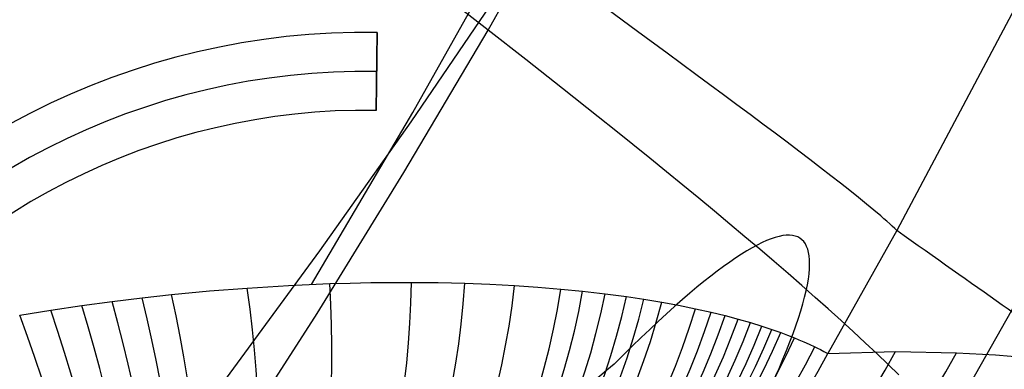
# Model space of a CAD drawing. Extents: x 35624 to 36541, y 4015 to 4839.
# Tile 94 of 150: x 36345 to 36370, y 4158 to 4167. Entities that reach past the tile are written whole.
import ezdxf

# ---------------------------------------------------------------- set-up
doc = ezdxf.new("R2010")
doc.units = 0
for name, color, linetype in [('FUSTO_INTERNO', 200, 'CONTINUOUS'), ('GAMBE', 96, 'CONTINUOUS'), ('IGES_LEVEL_1', 4, 'CONTINUOUS'), ('PREDEFINITO', 7, 'CONTINUOUS')]:
    doc.layers.add(name, color=color, linetype=linetype)

msp = doc.modelspace()

# ---------------------------------------------------------------- linework, layer by layer
at = {"layer": 'FUSTO_INTERNO'}
for p, q in [((36354.27084068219, 4164.356458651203, -154.6564491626), (36354.30148863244, 4166.356223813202, -154.6564491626)), ((36354.30148863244, 4166.356223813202, -206.6554839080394), (36354.27084068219, 4164.356458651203, -206.6554839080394)), ((36354.27084068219, 4164.356458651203, -180.6559665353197), (36354.30148863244, 4166.356223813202, -180.6559665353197)), ((36354.30148863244, 4166.356223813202, -206.6554839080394), (36354.30148863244, 4166.356223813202, -154.6564491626)), ((36354.28616465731, 4165.356341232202, -206.6554839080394), (36354.28616465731, 4165.356341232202, -154.6564491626)), ((36354.27084068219, 4164.356458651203, -206.6554839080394), (36354.27084068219, 4164.356458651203, -154.6564491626))]:
    msp.add_line(p, q, dxfattribs=at)
at = {"layer": 'FUSTO_INTERNO', "extrusion": (5.973068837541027e-06, -1.442026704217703e-05, 0.9999999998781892)}
msp.add_arc((36202.10238455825, 4253.81776364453, -184.9988621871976), 153.4335571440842, 269.9851426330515, 0.0358529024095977, dxfattribs=at)
at = {"layer": 'FUSTO_INTERNO'}
for centre, radius, start, end in [((36202.06339247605, 4253.916306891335, -193.153372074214), 151.5287816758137, 314.9996421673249, 0), ((36202.06339668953, 4253.916306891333, -193.153372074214), 166.5287774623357, 314.9996736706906, 3.129e-13), ((36354.01146024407, 4147.432000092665, -206.6554839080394), 18.92644604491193, 89.12196653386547, 200.8572677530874), ((36354.01146024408, 4147.432000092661, -154.6564491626), 18.92644604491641, 89.12196653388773, 200.8572677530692), ((36354.01146024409, 4147.432000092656, -154.6564491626), 18.92644604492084, 89.12196653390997, 200.8572677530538), ((36354.01146024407, 4147.432000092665, -206.6554839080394), 18.92644604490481, 89.12196653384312, 200.8572677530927), ((36354.01146024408, 4147.432000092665, -180.6559665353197), 18.92644604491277, 89.12196653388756, 200.8572677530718), ((36354.01146024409, 4147.432000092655, -154.6564491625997), 17.92644604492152, 89.12196653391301, 200.8572677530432), ((36354.01146024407, 4147.432000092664, -206.6554839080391), 17.9264460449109, 89.12196653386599, 200.8572677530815), ((36354.0114602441, 4147.432000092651, -154.6564491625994), 16.92644604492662, 89.1219665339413, 200.8572677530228), ((36354.01146024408, 4147.432000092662, -206.6554839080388), 16.926446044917, 89.12196653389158, 200.8572677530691), ((36354.01146024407, 4147.432000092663, -180.6559665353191), 16.92644604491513, 89.12196653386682, 200.8572677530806)]:
    msp.add_arc(centre, radius, start, end, dxfattribs=at)
at = {"layer": 'FUSTO_INTERNO', "extrusion": (2.038042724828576e-05, -2.038052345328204e-05, 0.9999999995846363)}
msp.add_arc((36202.21394253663, 4253.771787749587, -159.5004293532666), 153.3241927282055, 314.9977771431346, 0.0527909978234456, dxfattribs=at)
at = {"layer": 'GAMBE'}
for p, q in [((36355.16798914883, 4164.061530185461, -380.0065314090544), (36357.44655955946, 4167.409527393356, -380.0065314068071)), ((36352.83068310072, 4160.753252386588, -380.006531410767), (36355.16798914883, 4164.061530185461, -380.0065314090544)), ((36350.43559914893, 4157.485752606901, -380.0065314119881), (36352.83068310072, 4160.753252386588, -380.006531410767))]:
    msp.add_line(p, q, dxfattribs=at)
at = {"layer": 'IGES_LEVEL_1'}
for p, q in [((36357.144116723, 4166.417135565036, -115.1227918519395), (36359.23896546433, 4170.115409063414, -115.1331343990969)), ((36355.21480784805, 4164.300046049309, -313.4296124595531), (36357.7164313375, 4168.769876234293, -313.428663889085)), ((36371.11674248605, 4167.841236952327, -297.201595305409), (36367.63185745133, 4161.270135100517, -297.2015953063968)), ((36357.14411672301, 4166.417135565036, -115.1227918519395), (36356.15190377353, 4167.189470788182, -114.2475095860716)), ((36360.97460253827, 4166.384325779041, -310.1866926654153), (36360.18861155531, 4166.960802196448, -311.0518992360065)), ((36354.98256831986, 4162.759960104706, -115.1126861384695), (36357.144116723, 4166.417135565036, -115.1227918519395)), ((36358.11234868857, 4165.659130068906, -116.0301796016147), (36357.14411672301, 4166.417135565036, -115.1227918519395)), ((36361.73799418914, 4165.823320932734, -309.2862532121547), (36360.97460253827, 4166.384325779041, -310.1866926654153)), ((36362.11042678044, 4165.549098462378, -308.8230362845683), (36361.73799418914, 4165.823320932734, -309.2862532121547)), ((36359.05531156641, 4164.915987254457, -116.9738413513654), (36358.11234868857, 4165.659130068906, -116.0301796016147)), ((36362.47622378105, 4165.27933937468, -308.3512629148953), (36362.11042678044, 4165.549098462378, -308.8230362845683)), ((36362.83501359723, 4165.014265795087, -307.8710099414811), (36362.47622378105, 4165.27933937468, -308.3512629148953)), ((36363.18640216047, 4164.754112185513, -307.382350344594), (36362.83501359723, 4165.014265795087, -307.8710099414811)), ((36359.9717301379, 4164.188203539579, -117.958227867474), (36359.05531156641, 4164.915987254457, -116.9738413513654)), ((36363.52997184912, 4164.499125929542, -306.8853529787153), (36363.18640216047, 4164.754112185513, -307.382350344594)), ((36363.86528038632, 4164.249567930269, -306.3800822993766), (36363.52997184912, 4164.499125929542, -306.8853529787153)), ((36352.61213125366, 4159.891519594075, -313.4305130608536), (36355.21480784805, 4164.300046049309, -313.4296124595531)), ((36364.19185971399, 4164.005713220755, -305.8665980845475), (36363.86528038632, 4164.249567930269, -306.3800822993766)), ((36360.41959032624, 4163.830216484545, -118.4671609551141), (36359.9717301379, 4164.188203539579, -117.958227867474)), ((36364.50921484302, 4163.767851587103, -305.3449551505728), (36364.19185971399, 4164.005713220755, -305.8665980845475)), ((36360.86034206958, 4163.476238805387, -118.9880721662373), (36360.41959032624, 4163.830216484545, -118.4671609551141)), ((36364.81682267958, 4163.536288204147, -304.815203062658), (36364.50921484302, 4163.767851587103, -305.3449551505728)), ((36361.29382958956, 4163.126322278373, -119.5215972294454), (36360.86034206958, 4163.476238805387, -118.9880721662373)), ((36365.11413082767, 4163.311344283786, -304.2773858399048), (36364.81682267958, 4163.536288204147, -304.815203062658)), ((36365.4005563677, 4163.093357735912, -303.7315416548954), (36365.11413082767, 4163.311344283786, -304.2773858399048)), ((36361.71989791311, 4162.78051639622, -120.0683895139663), (36361.29382958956, 4163.126322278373, -119.5215972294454)), ((36365.67548461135, 4162.882683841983, -303.1777025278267), (36365.4005563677, 4163.093357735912, -303.7315416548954)), ((36352.75623582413, 4159.146159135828, -115.1028129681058), (36354.98256831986, 4162.759960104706, -115.1126861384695)), ((36362.13839287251, 4162.438868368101, -120.6291200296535), (36361.71989791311, 4162.78051639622, -120.0683895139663)), ((36365.9382678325, 4162.679695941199, -302.6158940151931), (36365.67548461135, 4162.882683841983, -303.1777025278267)), ((36366.18822397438, 4162.484786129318, -302.0461348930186), (36365.9382678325, 4162.679695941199, -302.6158940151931)), ((36366.42463533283, 4162.298365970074, -301.4684368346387), (36366.18822397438, 4162.484786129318, -302.0461348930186)), ((36362.54916110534, 4162.101423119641, -121.2044774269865), (36362.13839287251, 4162.438868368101, -120.6291200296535)), ((36366.64674721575, 4162.120867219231, -300.8828040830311), (36366.42463533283, 4162.298365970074, -301.4684368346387)), ((36362.9520500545, 4161.768223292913, -121.7951679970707), (36362.54916110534, 4162.101423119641, -121.2044774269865)), ((36366.8537665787, 4161.952742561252, -300.2892331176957), (36366.64674721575, 4162.120867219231, -300.8828040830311)), ((36367.04486063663, 4161.794466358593, -299.6877123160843), (36366.8537665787, 4161.952742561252, -300.2892331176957)), ((36363.34690796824, 4161.439309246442, -122.4019156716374), (36362.9520500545, 4161.768223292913, -121.7951679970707)), ((36367.21915545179, 4161.646535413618, -299.0782216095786), (36367.04486063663, 4161.794466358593, -299.6877123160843)), ((36367.29971843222, 4161.576610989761, -298.7704788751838), (36367.21915545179, 4161.646535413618, -299.0782216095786)), ((36367.37573449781, 4161.509469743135, -298.4607321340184), (36367.29971843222, 4161.576610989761, -298.7704788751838)), ((36367.44708218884, 4161.445180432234, -298.1489763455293), (36367.37573449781, 4161.509469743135, -298.4607321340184)), ((36367.51363719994, 4161.383813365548, -297.8352058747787), (36367.44708218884, 4161.445180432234, -298.1489763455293)), ((36363.73358390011, 4161.114719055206, -123.0254620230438), (36363.34690796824, 4161.439309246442, -122.4019156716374)), ((36367.63185745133, 4161.270135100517, -297.2015953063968), (36365.86004353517, 4158.11330113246, -297.2015953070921)), ((36367.57527233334, 4161.325440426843, -297.5194144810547), (36367.51363719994, 4161.383813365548, -297.8352058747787)), ((36367.63185745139, 4161.270135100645, -297.2015953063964), (36367.57527233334, 4161.325440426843, -297.5194144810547)), ((36364.11192770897, 4160.794488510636, -123.6665662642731), (36363.73358390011, 4161.114719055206, -123.0254620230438)), ((36364.48179005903, 4160.478651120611, -124.3260052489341), (36364.11192770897, 4160.794488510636, -123.6665662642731)), ((36364.8430224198, 4160.167238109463, -125.0045734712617), (36364.48179005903, 4160.478651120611, -124.3260052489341)), ((36353.60885651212, 4159.925748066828, -312.8252639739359), (36354.13363353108, 4159.936649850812, -312.489597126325)), ((36354.13363353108, 4159.936649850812, -312.489597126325), (36354.65649998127, 4159.942459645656, -312.1427678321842)), ((36354.65649998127, 4159.942459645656, -312.1427678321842), (36355.1774049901, 4159.943098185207, -311.7843763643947)), ((36355.1774049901, 4159.943098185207, -311.7843763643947), (36355.86358358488, 4159.935837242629, -311.2915946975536)), ((36355.86358358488, 4159.935837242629, -311.2915946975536), (36356.54635282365, 4159.919063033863, -310.776219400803)), ((36365.19547706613, 4159.860278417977, -125.7030830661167), (36364.8430224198, 4160.167238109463, -125.0045734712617)), ((36371.08105817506, 4160.128313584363, -137.0000078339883), (36368.86729463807, 4156.204901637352, -137.0000079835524)), ((36349.02725279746, 4159.629760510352, -315.2972705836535), (36349.9979854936, 4159.721524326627, -314.8361110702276)), ((36349.9979854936, 4159.721524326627, -314.8361110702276), (36350.96581291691, 4159.797684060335, -314.3446286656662)), ((36350.96581291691, 4159.797684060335, -314.3446286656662), (36352.02706852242, 4159.863409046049, -313.7671349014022)), ((36352.02706852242, 4159.863409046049, -313.7671349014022), (36352.55547500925, 4159.889053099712, -313.4636928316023)), ((36352.55547500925, 4159.889053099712, -313.4636928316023), (36353.08221979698, 4159.909833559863, -313.1501681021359)), ((36353.08221979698, 4159.909833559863, -313.1501681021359), (36353.60885651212, 4159.925748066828, -312.8252639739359)), ((36356.54635282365, 4159.919063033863, -310.776219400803), (36357.18684742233, 4159.894238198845, -310.2682220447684)), ((36357.18684742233, 4159.894238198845, -310.2682220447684), (36357.82466198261, 4159.860292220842, -309.7366525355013)), ((36357.82466198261, 4159.860292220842, -309.7366525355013), (36358.41867167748, 4159.8199407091, -309.2164871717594)), ((36358.41867167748, 4159.8199407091, -309.2164871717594), (36359.01100296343, 4159.77076965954, -308.6711738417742)), ((36359.01100296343, 4159.77076965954, -308.6711738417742), (36359.56922752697, 4159.715744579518, -308.1304569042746)), ((36359.56922752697, 4159.715744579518, -308.1304569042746), (36360.14728612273, 4159.649223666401, -307.539839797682)), ((36365.53900707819, 4159.557798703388, -126.4223638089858), (36365.19547706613, 4159.860278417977, -125.7030830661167)), ((36346.71933177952, 4159.349438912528, -316.2747453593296), (36347.50025649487, 4159.454214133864, -315.9620139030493)), ((36347.50025649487, 4159.454214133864, -315.9620139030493), (36348.26982023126, 4159.547482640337, -315.6360156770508)), ((36348.26982023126, 4159.547482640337, -315.6360156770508), (36349.02725279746, 4159.629760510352, -315.2972705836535)), ((36360.14728612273, 4159.649223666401, -307.539839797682), (36360.69756411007, 4159.576176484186, -306.9449569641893)), ((36360.69756411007, 4159.576176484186, -306.9449569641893), (36361.14107814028, 4159.50983315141, -306.4392525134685)), ((36361.14107814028, 4159.50983315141, -306.4392525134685), (36361.6018497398, 4159.433236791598, -305.8855855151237)), ((36361.6018497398, 4159.433236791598, -305.8855855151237), (36362.0322281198, 4159.354049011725, -305.338948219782)), ((36365.87346634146, 4159.259823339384, -127.1632631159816), (36365.53900707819, 4159.557798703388, -126.4223638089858)), ((36345.12875029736, 4159.103303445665, -316.8578095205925), (36345.92850579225, 4159.232673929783, -316.5734895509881)), ((36345.92850579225, 4159.232673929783, -316.5734895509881), (36346.71933177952, 4159.349438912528, -316.2747453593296)), ((36362.0322281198, 4159.354049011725, -305.338948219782), (36362.46614665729, 4159.265968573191, -304.754130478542)), ((36362.46614665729, 4159.265968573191, -304.754130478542), (36362.86694595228, 4159.176560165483, -304.1792189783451)), ((36362.86694595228, 4159.176560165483, -304.1792189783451), (36363.22582478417, 4159.08918797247, -303.6307423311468)), ((36366.19870954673, 4158.966374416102, -127.9266460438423), (36365.87346634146, 4159.259823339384, -127.1632631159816)), ((36350.46573262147, 4155.575756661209, -115.0931386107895), (36352.75623582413, 4159.146159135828, -115.1028129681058)), ((36363.22582478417, 4159.08918797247, -303.6307423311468), (36363.55931712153, 4159.001141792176, -303.0874021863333)), ((36363.55931712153, 4159.001141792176, -303.0874021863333), (36363.87929545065, 4158.909725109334, -302.5294650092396)), ((36366.51459219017, 4158.677471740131, -128.7133952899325), (36366.19870954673, 4158.966374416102, -127.9266460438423)), ((36363.87929545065, 4158.909725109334, -302.5294650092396), (36364.17128764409, 4158.819669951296, -301.9824974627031)), ((36364.17128764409, 4158.819669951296, -301.9824974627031), (36364.42523867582, 4158.735570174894, -301.4709845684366)), ((36364.42523867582, 4158.735570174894, -301.4709845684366), (36364.65355048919, 4158.65481697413, -300.9762560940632)), ((36366.82097057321, 4158.393132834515, -129.5244111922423), (36366.51459219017, 4158.677471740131, -128.7133952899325)), ((36364.65355048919, 4158.65481697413, -300.9762560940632), (36364.82412529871, 4158.590898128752, -300.5799176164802)), ((36364.82412529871, 4158.590898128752, -300.5799176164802), (36365.001727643, 4158.52082794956, -300.1389370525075)), ((36365.001727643, 4158.52082794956, -300.1389370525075), (36365.12069610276, 4158.471754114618, -299.824974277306)), ((36365.12069610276, 4158.471754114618, -299.824974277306), (36365.2456255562, 4158.417981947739, -299.4726665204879)), ((36365.2456255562, 4158.417981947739, -299.4726665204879), (36365.37891683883, 4158.357842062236, -299.0662799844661)), ((36365.37891683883, 4158.357842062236, -299.0662799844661), (36365.52297078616, 4158.289665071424, -298.5900808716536)), ((36365.52297078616, 4158.289665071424, -298.5900808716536), (36365.59233429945, 4158.255619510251, -298.34505523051)), ((36365.59233429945, 4158.255619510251, -298.34505523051), (36365.66871669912, 4158.2167763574, -298.0523219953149)), ((36365.66871669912, 4158.2167763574, -298.0523219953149), (36365.75649432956, 4158.17028657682, -297.6813468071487)), ((36365.75649432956, 4158.17028657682, -297.6813468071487), (36365.86004353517, 4158.11330113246, -297.2015953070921)), ((36365.86004353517, 4158.11330113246, -297.2015953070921), (36367.59340624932, 4158.167202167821, -290.4729533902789)), ((36367.11770180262, 4158.113372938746, -130.3606117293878), (36366.82097057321, 4158.393132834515, -129.5244111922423)), ((36367.59340624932, 4158.167202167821, -290.4729533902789), (36369.16108408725, 4158.137784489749, -283.6160434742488)), ((36367.4046437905, 4157.838205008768, -131.2229325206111), (36367.11770180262, 4158.113372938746, -130.3606117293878)), ((36369.16108408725, 4158.137784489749, -283.6160434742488), (36370.1661694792, 4158.079739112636, -278.7318162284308)), ((36370.1661694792, 4158.079739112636, -278.7318162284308), (36371.08746227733, 4157.999265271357, -273.8325520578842)), ((36367.68165525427, 4157.567639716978, -132.1123268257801), (36367.4046437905, 4157.838205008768, -131.2229325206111))]:
    msp.add_line(p, q, dxfattribs=at)
at = {"layer": 'IGES_LEVEL_1', "extrusion": (0.571318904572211, 0.8207264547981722, 0.001672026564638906)}
msp.add_arc((-27094.89550983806, -250.9394795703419, 24192.28315116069), 385.487464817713, 188.187434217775, 192.9995295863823, dxfattribs=at)
at = {"layer": 'IGES_LEVEL_1', "extrusion": (0.8418751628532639, 0.188752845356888, 0.5055873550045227)}
msp.add_arc((-3887.517654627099, -18650.04460086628, 31234.08775651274), 16.0848303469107, 180.7065373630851, 244.6770466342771, dxfattribs=at)
at = {"layer": 'IGES_LEVEL_1', "extrusion": (0.8798422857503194, 0.2811367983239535, 0.3831966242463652)}
msp.add_arc((-7095.241364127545, -14029.44204627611, 33032.13325208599), 16.10520244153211, 180.7225667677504, 246.2575750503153, dxfattribs=at)
at = {"layer": 'IGES_LEVEL_1', "extrusion": (0.8652453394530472, 0.2340778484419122, 0.4433486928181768)}
msp.add_arc((-5471.187808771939, -16305.50688464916, 32289.24299130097), 16.09678942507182, 180.7221877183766, 245.3673761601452, dxfattribs=at)
at = {"layer": 'IGES_LEVEL_1', "extrusion": (0.8210811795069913, 0.1602032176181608, 0.5478691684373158)}
msp.add_arc((-2872.432705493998, -20231.93145353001, 30347.843672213), 16.07497190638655, 180.6877171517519, 244.3054673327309, dxfattribs=at)
at = {"layer": 'IGES_LEVEL_1', "extrusion": (0.7969870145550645, 0.1345825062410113, 0.588811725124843)}
msp.add_arc((-1944.992034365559, -21752.81643852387, 29354.18198409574), 16.06419310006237, 180.663959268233, 243.9927210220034, dxfattribs=at)
at = {"layer": 'IGES_LEVEL_1', "extrusion": (0.7697415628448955, 0.1119258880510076, 0.62846680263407)}
msp.add_arc((-1108.247779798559, -23214.51181606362, 28258.63840470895), 16.05282859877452, 180.6367033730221, 243.7088432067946, dxfattribs=at)
at = {"layer": 'IGES_LEVEL_1', "extrusion": (0.7549568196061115, 0.1017055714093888, 0.6478396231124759)}
msp.add_arc((-724.7841838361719, -23924.43424274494, 27673.35189389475), 16.04702352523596, 180.6222056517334, 243.5690109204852, dxfattribs=at)
at = {"layer": 'IGES_LEVEL_1', "extrusion": (0.8867165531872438, 0.3592507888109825, 0.2909856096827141)}
msp.add_arc((-9787.411730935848, -10544.4439944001, 33632.27695261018), 16.11197367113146, 180.6936991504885, 248.1943314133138, dxfattribs=at)
at = {"layer": 'IGES_LEVEL_1', "extrusion": (0.8868877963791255, 0.3418821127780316, 0.3107195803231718)}
msp.add_arc((-9186.689594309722, -11288.22457982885, 33560.83751429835), 16.11114228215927, 180.7029233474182, 247.7116771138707, dxfattribs=at)
at = {"layer": 'IGES_LEVEL_1', "extrusion": (0.8861355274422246, 0.3247828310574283, 0.3305751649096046)}
msp.add_arc((-8596.994380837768, -12038.08328254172, 33456.91131922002), 16.10996841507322, 180.7105212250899, 247.265874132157, dxfattribs=at)
at = {"layer": 'IGES_LEVEL_1', "extrusion": (0.7380661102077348, 0.09145800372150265, 0.6685011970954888)}
msp.add_arc((-336.1405433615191, -24678.64419241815, 27011.03493716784), 16.04065871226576, 180.6061341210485, 243.4143514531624, dxfattribs=at)
at = {"layer": 'IGES_LEVEL_1', "extrusion": (0.7202530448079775, 0.08204956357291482, 0.6888420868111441)}
msp.add_arc((24.55365693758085, -25418.32369922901, 26318.75793712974), 16.03429863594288, 180.5898748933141, 243.2528065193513, dxfattribs=at)
at = {"layer": 'IGES_LEVEL_1', "extrusion": (0.7044565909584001, 0.07473323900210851, 0.7058015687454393)}
msp.add_arc((307.6528086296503, -26033.04214968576, 25709.41382460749), 16.02895196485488, 180.5761281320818, 243.1084619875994, dxfattribs=at)
at = {"layer": 'IGES_LEVEL_1', "extrusion": (0.6864412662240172, 0.0674032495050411, 0.7240546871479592)}
msp.add_arc((593.4736869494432, -26692.79531603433, 25018.98544000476), 16.02311852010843, 180.5613333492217, 242.9409594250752, dxfattribs=at)
at = {"layer": 'IGES_LEVEL_1', "extrusion": (0.8835541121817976, 0.3946462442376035, 0.2521635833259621)}
msp.add_arc((-11019.4561784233, -9087.3077239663, 33675.19184052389), 16.11263283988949, 180.6705902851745, 249.2709269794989, dxfattribs=at)
at = {"layer": 'IGES_LEVEL_1', "extrusion": (0.8856079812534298, 0.3768546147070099, 0.2714389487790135)}
msp.add_arc((-10398.65703055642, -9809.623862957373, 33670.56547842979), 16.11246771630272, 180.6828951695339, 248.714256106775, dxfattribs=at)
at = {"layer": 'IGES_LEVEL_1', "extrusion": (0.6471163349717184, 0.05446482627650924, 0.7604433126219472)}
msp.add_arc((1102.310361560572, -28003.13828096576, 23525.53128125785), 16.01155345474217, 180.5322800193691, 242.5601710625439, dxfattribs=at)
at = {"layer": 'IGES_LEVEL_1', "extrusion": (0.6257359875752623, 0.04885164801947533, 0.7785036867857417)}
msp.add_arc((1323.726015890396, -28651.50606067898, 22719.93244544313), 16.00593490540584, 180.5183305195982, 242.3439464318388, dxfattribs=at)
at = {"layer": 'IGES_LEVEL_1', "extrusion": (0.8761496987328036, 0.4324904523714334, 0.2128701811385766)}
msp.add_arc((-12352.55160355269, -7623.989951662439, 33574.18590543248), 16.11196630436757, 180.6402660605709, 250.5561845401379, dxfattribs=at)
at = {"layer": 'IGES_LEVEL_1', "extrusion": (0.8805515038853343, 0.4125923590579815, 0.2332307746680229)}
msp.add_arc((-11649.29498645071, -8380.522927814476, 33645.87103114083), 16.1124819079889, 180.6568745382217, 249.8636194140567, dxfattribs=at)
at = {"layer": 'IGES_LEVEL_1', "extrusion": (0.6043790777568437, 0.0440452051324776, 0.7954784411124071)}
msp.add_arc((1512.544348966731, -29259.97661865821, 21918.82911511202), 16.00064055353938, 180.5057510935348, 242.1224559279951, dxfattribs=at)
at = {"layer": 'IGES_LEVEL_1', "extrusion": (0.5822391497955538, 0.03976901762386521, 0.8120443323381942)}
msp.add_arc((1678.882795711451, -29853.09770667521, 21091.56684289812), 15.99559892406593, 180.4939742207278, 241.887946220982, dxfattribs=at)
at = {"layer": 'IGES_LEVEL_1', "extrusion": (0.8707402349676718, 0.4520556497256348, 0.1935384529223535)}
msp.add_arc((-13049.66857610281, -6909.707294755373, 33464.19079379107), 16.11113019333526, 180.6226457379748, 251.27155256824, dxfattribs=at)
at = {"layer": 'IGES_LEVEL_1', "extrusion": (0.5584166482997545, 0.03583774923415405, 0.8287861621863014)}
msp.add_arc((1829.019713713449, -30451.97630683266, 20204.50932490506), 15.99057404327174, 180.4827159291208, 241.6318260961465, dxfattribs=at)
at = {"layer": 'IGES_LEVEL_1', "extrusion": (0.5339240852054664, 0.03239145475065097, 0.8449117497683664)}
msp.add_arc((1956.799470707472, -31028.41429042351, 19295.26854783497), 15.9858365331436, 180.4725422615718, 241.3663555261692, dxfattribs=at)
at = {"layer": 'IGES_LEVEL_1', "extrusion": (0.509937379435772, 0.02949403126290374, 0.8597057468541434)}
msp.add_arc((2059.763100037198, -31556.98522129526, 18407.06124987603), 15.98160406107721, 180.4638141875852, 241.1062169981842, dxfattribs=at)
at = {"layer": 'IGES_LEVEL_1', "extrusion": (0.86427571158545, 0.4716186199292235, 0.1749381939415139)}
msp.add_arc((-13752.80495623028, -6226.785509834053, 33315.61692309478), 16.10998440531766, 180.6038836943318, 252.0182690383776, dxfattribs=at)
at = {"layer": 'IGES_LEVEL_1', "extrusion": (0.4856888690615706, 0.02695483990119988, 0.8737160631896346)}
msp.add_arc((2144.978463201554, -32057.35865400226, 17511.03554196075), 15.97770641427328, 180.4561139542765, 240.8450661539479, dxfattribs=at)
at = {"layer": 'IGES_LEVEL_1', "extrusion": (0.442153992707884, 0.02314904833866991, 0.8966403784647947)}
msp.add_arc((2259.433315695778, -32875.68624823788, 15906.07981825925), 15.97143809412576, 180.4450101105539, 240.3870290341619, dxfattribs=at)
at = {"layer": 'IGES_LEVEL_1', "extrusion": (0.8567846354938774, 0.4911459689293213, 0.157148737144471)}
msp.add_arc((-14461.16766268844, -5578.258900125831, 33129.33763303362), 16.10856363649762, 180.5841806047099, 252.7914306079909, dxfattribs=at)
at = {"layer": 'IGES_LEVEL_1', "extrusion": (0.3527679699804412, 0.01723489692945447, 0.935552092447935)}
msp.add_arc((2386.867410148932, -34262.85113529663, 12620.91283451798), 15.96143090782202, 180.4301147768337, 239.5221570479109, dxfattribs=at)
at = {"layer": 'IGES_LEVEL_1', "extrusion": (0.2351850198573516, -0.0001322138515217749, 0.9719506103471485)}
msp.add_arc((4186.203279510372, -35399.53373016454, 8270.238045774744), 15.93320099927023, 180.2885560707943, 241.5436986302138, dxfattribs=at)
at = {"layer": 'IGES_LEVEL_1', "extrusion": (0.8388522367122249, 0.5299820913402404, 0.124281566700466)}
msp.add_arc((-15890.49300154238, -4394.523687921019, 32647.81744347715), 16.10495258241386, 180.5426217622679, 254.3932212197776, dxfattribs=at)
at = {"layer": 'IGES_LEVEL_1', "extrusion": (0.8482986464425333, 0.5106089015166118, 0.1402424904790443)}
msp.add_arc((-15173.99189601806, -4966.784251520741, 32906.36129150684), 16.10686835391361, 180.5636820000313, 253.5853421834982, dxfattribs=at)
at = {"layer": 'IGES_LEVEL_1', "extrusion": (0.2623940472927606, 0.01249908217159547, 0.9648798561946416)}
msp.add_arc((2431.351902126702, -35304.2678362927, 9307.393967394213), 15.95474998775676, 180.4217533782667, 238.7966512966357, dxfattribs=at)
at = {"layer": 'IGES_LEVEL_1', "extrusion": (0.209723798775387, -0.009269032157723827, 0.9777167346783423)}
msp.add_arc((5766.867452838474, -35389.7862083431, 7311.640556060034), 15.91418655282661, 180.162772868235, 244.0364512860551, dxfattribs=at)
at = {"layer": 'IGES_LEVEL_1', "extrusion": (0.1764710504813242, -0.0173450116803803, 0.9841529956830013)}
msp.add_arc((7701.94201353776, -35256.69746052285, 6076.830339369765), 15.89166422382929, 180.0031009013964, 247.1170365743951, dxfattribs=at)
at = {"layer": 'IGES_LEVEL_1', "extrusion": (0.8212017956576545, -0.5534965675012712, 0.1388134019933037)}
msp.add_arc((23746.58586864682, -4015.222751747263, 27546.78692843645), 30.048191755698, 3.941201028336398, 30.87599444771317, dxfattribs=at)
at = {"layer": 'IGES_LEVEL_1', "extrusion": (-0.1950179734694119, -0.04077511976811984, 0.979951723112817)}
msp.add_arc((3363.791157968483, 35680.49608258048, -7407.843388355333), 15.8766458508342, 340.7652163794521, 49.89711813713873, dxfattribs=at)
at = {"layer": 'IGES_LEVEL_1', "extrusion": (0.1548804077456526, -0.02030314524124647, 0.9877245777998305)}
msp.add_arc((8855.848218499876, -35114.08545179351, 5285.22845149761), 15.87872770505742, 179.9058651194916, 248.971919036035, dxfattribs=at)
at = {"layer": 'IGES_LEVEL_1', "extrusion": (-0.1531633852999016, 0.02047993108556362, 0.9879886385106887)}
msp.add_arc((-8947.37878709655, 35035.92964655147, -5634.389700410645), 15.87700325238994, 359.896809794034, 69.04132915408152, dxfattribs=at)
at = {"layer": 'PREDEFINITO'}
for p, q in [((36364.17305647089, 4160.961388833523, -145.3927479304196), (36364.04930605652, 4160.899884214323, -144.951729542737)), ((36364.29103547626, 4161.014362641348, -145.8364831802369), (36364.17305647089, 4160.961388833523, -145.3927479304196)), ((36364.40321070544, 4161.058808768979, -146.2827182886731), (36364.29103547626, 4161.014362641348, -145.8364831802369)), ((36364.50954979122, 4161.094730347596, -146.7312362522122), (36364.40321070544, 4161.058808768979, -146.2827182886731)), ((36364.61003632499, 4161.122133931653, -147.1818805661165), (36364.50954979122, 4161.094730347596, -146.7312362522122)), ((36364.7045542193, 4161.141008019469, -147.6340308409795), (36364.61003632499, 4161.122133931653, -147.1818805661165)), ((36364.79308482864, 4161.15137863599, -148.0874839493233), (36364.7045542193, 4161.141008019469, -147.6340308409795)), ((36364.87560950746, 4161.153271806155, -148.5420367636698), (36364.79308482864, 4161.15137863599, -148.0874839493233)), ((36364.95210961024, 4161.146713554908, -148.9974861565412), (36364.87560950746, 4161.153271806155, -148.5420367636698)), ((36365.02256649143, 4161.131729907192, -149.4536290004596), (36364.95210961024, 4161.146713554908, -148.9974861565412)), ((36365.08696150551, 4161.10834688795, -149.9102621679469), (36365.02256649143, 4161.131729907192, -149.4536290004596)), ((36365.14527600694, 4161.076590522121, -150.3671825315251), (36365.08696150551, 4161.10834688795, -149.9102621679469)), ((36365.19749135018, 4161.036486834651, -150.8241869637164), (36365.14527600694, 4161.076590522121, -150.3671825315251)), ((36365.24358888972, 4160.988061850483, -151.2810723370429), (36365.19749135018, 4161.036486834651, -150.8241869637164)), ((36365.28354998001, 4160.931341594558, -151.7376355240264), (36365.24358888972, 4160.988061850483, -151.2810723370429)), ((36363.78462046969, 4160.751270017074, -144.0787113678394), (36363.64375003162, 4160.664154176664, -143.6471455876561)), ((36363.91981660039, 4160.829845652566, -144.513645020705), (36363.78462046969, 4160.751270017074, -144.0787113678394)), ((36364.04930605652, 4160.899884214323, -144.951729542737), (36363.91981660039, 4160.829845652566, -144.513645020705)), ((36365.31735597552, 4160.866352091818, -152.193673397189), (36365.28354998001, 4160.931341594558, -151.7376355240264)), ((36365.34498823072, 4160.793119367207, -152.6489828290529), (36365.31735597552, 4160.866352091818, -152.193673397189)), ((36365.36642810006, 4160.711669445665, -153.1033606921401), (36365.34498823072, 4160.793119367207, -152.6489828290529)), ((36365.38165693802, 4160.622028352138, -153.5566038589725), (36365.36642810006, 4160.711669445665, -153.1033606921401)), ((36363.34514613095, 4160.464310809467, -142.7950719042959), (36363.18758642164, 4160.351660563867, -142.3752866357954)), ((36363.49723765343, 4160.568495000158, -143.2191646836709), (36363.34514613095, 4160.464310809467, -142.7950719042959)), ((36363.64375003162, 4160.664154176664, -143.6471455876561), (36363.49723765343, 4160.568495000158, -143.2191646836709)), ((36365.39065609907, 4160.524222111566, -154.0085092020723), (36365.38165693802, 4160.622028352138, -153.5566038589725)), ((36365.39338058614, 4160.413275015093, -154.4792891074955), (36365.39065609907, 4160.524222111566, -154.0085092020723)), ((36363.02460592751, 4160.230563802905, -141.9600368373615), (36362.85625205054, 4160.101040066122, -141.5495504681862)), ((36363.18758642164, 4160.351660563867, -142.3752866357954), (36363.02460592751, 4160.230563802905, -141.9600368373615)), ((36365.37826537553, 4160.16514195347, -155.4138246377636), (36365.38925332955, 4160.293563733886, -154.9478039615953)), ((36365.38925332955, 4160.293563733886, -154.9478039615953), (36365.39338058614, 4160.413275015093, -154.4792891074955)), ((36362.68257219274, 4159.963108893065, -141.1440554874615), (36362.50361375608, 4159.816789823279, -140.7437798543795)), ((36362.85625205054, 4160.101040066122, -141.5495504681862), (36362.68257219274, 4159.963108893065, -141.1440554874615)), ((36365.3356715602, 4159.882381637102, -156.3374669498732), (36365.36040777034, 4160.028063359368, -155.8771220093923)), ((36365.36040777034, 4160.028063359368, -155.8771220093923), (36365.37826537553, 4160.16514195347, -155.4138246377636)), ((36362.50361375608, 4159.816789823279, -140.7437798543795), (36362.31942414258, 4159.662102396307, -140.3489515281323)), ((36365.26552751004, 4159.565423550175, -157.2483830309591), (36365.30404779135, 4159.728150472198, -156.7946303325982)), ((36365.30404779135, 4159.728150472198, -156.7946303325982), (36365.3356715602, 4159.882381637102, -156.3374669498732)), ((36362.13005075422, 4159.499066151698, -139.9597984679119), (36361.9284515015, 4159.321380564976, -139.5628873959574)), ((36362.31942414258, 4159.662102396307, -140.3489515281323), (36362.13005075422, 4159.499066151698, -139.9597984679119)), ((36365.2201017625, 4159.394254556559, -157.6984959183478), (36365.26552751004, 4159.565423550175, -157.2483830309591)), ((36361.9284515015, 4159.321380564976, -139.5628873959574), (36361.72171413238, 4159.135068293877, -139.1731725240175)), ((36365.10856312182, 4159.027020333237, -158.5863923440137), (36365.16777357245, 4159.214739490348, -158.1446370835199)), ((36365.16777357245, 4159.214739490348, -158.1446370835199), (36365.2201017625, 4159.394254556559, -157.6984959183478)), ((36361.50993012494, 4158.940209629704, -138.7909037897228), (36361.29319095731, 4158.73688486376, -138.4163311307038)), ((36361.72171413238, 4159.135068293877, -139.1731725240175), (36361.50993012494, 4158.940209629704, -138.7909037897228)), ((36365.04247411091, 4158.831172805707, -159.0235291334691), (36365.10856312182, 4159.027020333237, -158.5863923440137)), ((36361.29319095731, 4158.73688486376, -138.4163311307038), (36361.0715881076, 4158.52517428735, -138.0497044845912)), ((36364.96951023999, 4158.627272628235, -159.4558148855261), (36365.04247411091, 4158.831172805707, -159.0235291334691)), ((36361.0715881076, 4158.52517428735, -138.0497044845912), (36360.84521305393, 4158.305158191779, -137.6912737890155)), ((36364.80297271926, 4158.19561720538, -160.3049030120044), (36364.88967520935, 4158.415395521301, -159.8830170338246)), ((36364.88967520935, 4158.415395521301, -159.8830170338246), (36364.96951023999, 4158.627272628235, -159.4558148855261)), ((36360.84521305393, 4158.305158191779, -137.6912737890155), (36360.61415727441, 4158.076916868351, -137.3412889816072)), ((36364.70940647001, 4157.968013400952, -160.7212402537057), (36364.80297271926, 4158.19561720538, -160.3049030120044)), ((36360.61415727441, 4158.076916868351, -137.3412889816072), (36360.37851224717, 4157.84053060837, -136.9999999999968)), ((36364.60898016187, 4157.732659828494, -161.1317961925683), (36364.70940647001, 4157.968013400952, -160.7212402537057))]:
    msp.add_line(p, q, dxfattribs=at)
at = {"layer": 'PREDEFINITO', "extrusion": (0.7605712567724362, -0.606702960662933, 0.2311771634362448)}
msp.add_arc((25912.94421040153, -6117.160190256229, 25100.41335050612), 16.78739923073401, 46.33152812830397, 81.51685812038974, dxfattribs=at)
at = {"layer": 'PREDEFINITO', "extrusion": (0.7888867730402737, -0.5958522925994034, 0.1503918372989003)}
msp.add_arc((25220.24589657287, -4137.408921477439, 26185.93158698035), 17.23668731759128, 290.2721227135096, 328.395547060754, dxfattribs=at)

doc.saveas('drawing.dxf')
